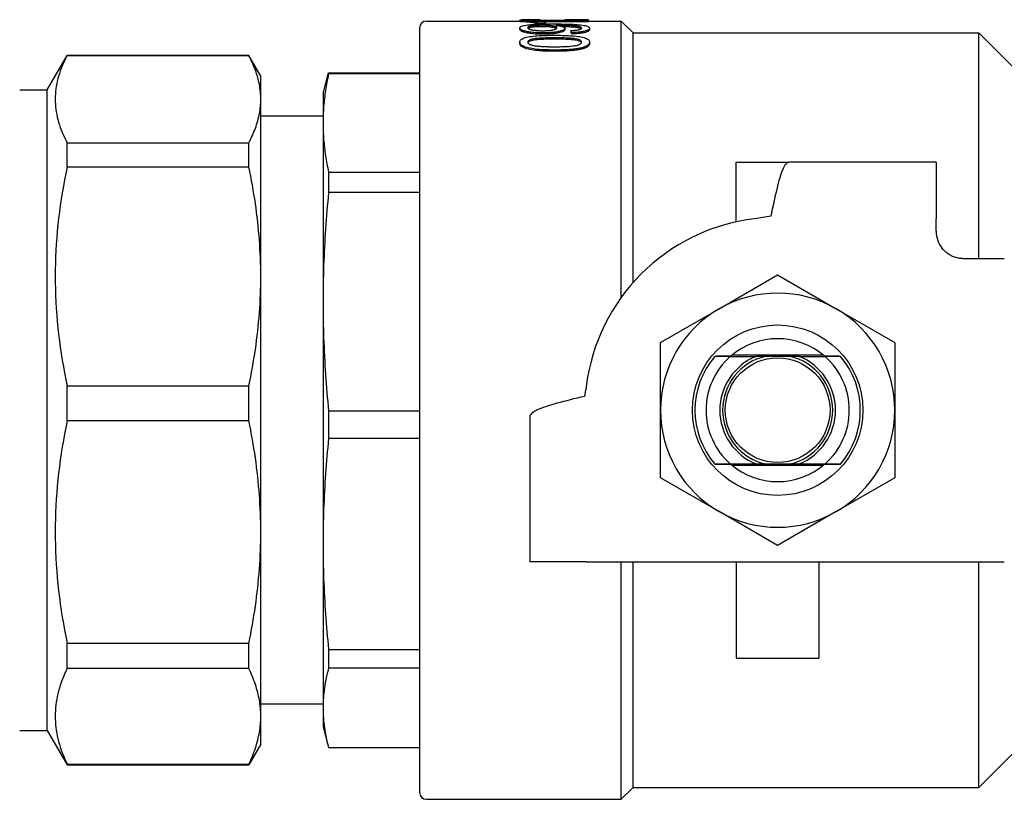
# Model space of a CAD drawing. Header units: millimetres. Extents: x 29 to 3715, y 55 to 392.
# Tile 3 of 17: x 215 to 286, y 335 to 392. Entities that reach past the tile are written whole.
import ezdxf

# ---------------------------------------------------------------- set-up
doc = ezdxf.new("R2010")
doc.units = ezdxf.units.MM
doc.layers.add('DETAIL', color=2, linetype='Continuous')

msp = doc.modelspace()

# ---------------------------------------------------------------- linework, layer by layer
at = {"layer": 'DETAIL'}
for p, q in [((244.38, 391.821), (251.158, 391.821)), ((251.158, 391.87), (251.158, 391.892)), ((251.158, 391.892), (256.158, 391.892)), ((251.158, 391.87), (251.158, 391.77)), ((256.158, 391.856), (252.262, 391.856)), ((252.999, 391.753), (252.408, 391.753)), ((252.408, 391.753), (252.408, 391.654)), ((252.999, 391.654), (252.408, 391.654)), ((252.568, 391.892), (252.568, 391.92)), ((252.633, 391.892), (252.633, 391.907)), ((256.158, 391.756), (252.989, 391.756)), ((252.999, 391.753), (252.999, 391.654)), ((255.713, 391.892), (255.713, 391.92)), ((256.158, 391.892), (256.158, 391.921)), ((256.158, 391.856), (256.158, 391.892)), ((256.158, 391.856), (256.158, 391.756)), ((256.158, 391.821), (258.53, 391.821)), ((258.53, 371.767), (258.53, 391.821)), ((259.38, 390.971), (258.53, 391.821)), ((243.88, 391.321), (243.88, 335.821)), ((251.158, 391.318), (251.158, 391.22)), ((252.804, 391.413), (252.804, 391.512)), ((252.818, 390.961), (252.818, 390.865)), ((253.897, 391.512), (253.774, 391.512)), ((253.897, 391.512), (253.897, 391.497)), ((254.427, 391.294), (254.427, 391.196)), ((254.876, 391.135), (254.876, 391.038)), ((254.94, 390.978), (254.94, 390.881)), ((256.222, 391.3), (256.222, 391.202)), ((259.38, 372.831), (259.38, 390.971)), ((259.38, 390.971), (284.48, 390.971)), ((284.48, 374.571), (284.48, 390.971)), ((287.38, 388.071), (284.48, 390.971)), ((251.158, 390.295), (251.158, 390.201)), ((253.69, 390.506), (253.69, 390.601)), ((256.222, 390.295), (256.222, 390.201)), ((253.692, 389.715), (253.692, 389.623)), ((255.741, 389.9), (255.741, 389.807)), ((216.862, 386.821), (218.306, 389.321)), ((218.306, 389.309), (218.306, 389.321)), ((218.306, 389.321), (231.496, 389.321)), ((231.496, 389.309), (218.306, 389.309)), ((231.496, 389.309), (231.496, 389.321)), ((232.362, 387.821), (231.496, 389.321)), ((232.362, 386.15), (232.362, 387.821)), ((236.88, 386.571), (237.276, 388.051)), ((237.276, 388.051), (237.282, 388.071)), ((237.282, 388.071), (237.282, 387.984)), ((237.282, 388.071), (243.88, 388.071)), ((243.88, 387.984), (237.282, 387.984)), ((214.862, 386.821), (216.862, 386.821)), ((216.862, 340.321), (216.862, 386.821)), ((232.362, 373.28), (232.362, 386.15)), ((236.88, 386.571), (236.88, 384.421)), ((236.88, 384.921), (232.362, 384.921)), ((236.88, 384.421), (236.88, 371.447)), ((218.306, 382.99), (231.496, 382.99)), ((218.306, 381.216), (218.306, 382.99)), ((231.496, 381.216), (231.496, 382.99)), ((231.496, 381.216), (218.306, 381.216)), ((266.88, 377.246), (266.88, 381.571)), ((266.88, 381.571), (270.684, 381.571)), ((281.38, 381.571), (270.684, 381.571)), ((281.38, 381.571), (281.38, 377.471)), ((237.282, 380.857), (237.282, 379.378)), ((237.282, 380.857), (243.88, 380.857)), ((243.88, 379.378), (237.282, 379.378)), ((281.38, 376.571), (281.38, 377.471)), ((286.331, 374.571), (283.38, 374.571)), ((232.362, 354.724), (232.362, 373.28)), ((265.63, 370.932), (269.88, 373.386)), ((269.88, 373.386), (274.13, 370.932)), ((236.88, 371.447), (236.88, 353.86)), ((261.38, 368.479), (265.63, 370.932)), ((274.13, 370.932), (278.38, 368.479)), ((261.38, 363.571), (261.38, 368.479)), ((278.38, 368.479), (278.38, 363.571)), ((265.326, 367.478), (265.328, 367.48)), ((266.44, 367.471), (268.321, 367.471)), ((273.184, 367.571), (266.576, 367.571)), ((271.439, 367.471), (273.319, 367.471)), ((274.432, 367.48), (274.433, 367.478)), ((218.306, 365.345), (231.496, 365.345)), ((218.306, 362.787), (218.306, 365.345)), ((231.496, 362.787), (231.496, 365.345)), ((237.282, 363.516), (237.282, 361.512)), ((237.282, 363.516), (243.88, 363.516)), ((251.88, 363.073), (251.88, 352.571)), ((261.38, 358.664), (261.38, 363.571)), ((278.38, 363.571), (278.38, 358.664)), ((231.496, 362.787), (218.306, 362.787)), ((243.88, 361.512), (237.282, 361.512)), ((265.328, 359.662), (265.326, 359.664)), ((266.44, 359.671), (268.321, 359.671)), ((266.576, 359.571), (273.184, 359.571)), ((271.439, 359.671), (273.319, 359.671)), ((274.433, 359.664), (274.432, 359.662)), ((265.63, 356.21), (261.38, 358.664)), ((278.38, 358.664), (274.13, 356.21)), ((269.88, 353.756), (265.63, 356.21)), ((274.13, 356.21), (269.88, 353.756)), ((232.362, 341.35), (232.362, 354.724)), ((236.88, 353.86), (236.88, 341.962)), ((255.98, 352.571), (251.88, 352.571)), ((255.98, 352.571), (281.832, 352.571)), ((258.53, 335.321), (258.53, 352.571)), ((259.38, 336.171), (259.38, 352.571)), ((266.88, 352.571), (266.88, 345.571)), ((272.88, 352.571), (272.88, 345.571)), ((281.832, 352.571), (286.331, 352.571)), ((284.48, 336.171), (284.48, 352.571)), ((218.306, 346.66), (231.496, 346.66)), ((218.306, 344.817), (218.306, 346.66)), ((231.496, 344.817), (231.496, 346.66)), ((237.282, 346.208), (237.282, 344.852)), ((237.282, 346.208), (243.88, 346.208)), ((266.88, 345.571), (272.88, 345.571)), ((231.496, 344.817), (218.306, 344.817)), ((243.88, 344.852), (237.282, 344.852)), ((236.88, 342.221), (232.362, 342.221)), ((236.88, 341.962), (236.88, 340.571)), ((232.362, 339.321), (232.362, 341.35)), ((214.862, 340.321), (216.862, 340.321)), ((216.862, 340.321), (218.306, 337.821)), ((236.88, 340.571), (237.276, 339.091)), ((232.362, 339.321), (231.496, 337.821)), ((237.282, 339.071), (243.88, 339.071)), ((287.38, 339.071), (284.48, 336.171)), ((218.306, 337.882), (231.496, 337.882)), ((218.306, 337.821), (218.306, 337.882)), ((218.306, 337.821), (231.496, 337.821)), ((231.496, 337.821), (231.496, 337.882)), ((259.38, 336.171), (258.53, 335.321)), ((259.38, 336.171), (284.48, 336.171)), ((244.38, 335.321), (258.53, 335.321))]:
    msp.add_line(p, q, dxfattribs=at)
at = {"layer": 'DETAIL', "flags": 128}
for points in [[(252.408, 391.753), (252.364, 391.762), (252.327, 391.77), (252.297, 391.775), (252.259, 391.782), (252.218, 391.789), (252.175, 391.795), (252.13, 391.801), (252.084, 391.807), (252.037, 391.813), (251.989, 391.818), (251.939, 391.823), (251.889, 391.828), (251.833, 391.833), (251.777, 391.838), (251.721, 391.842), (251.665, 391.846), (251.608, 391.85), (251.552, 391.853), (251.486, 391.857), (251.423, 391.86), (251.363, 391.863), (251.298, 391.865), (251.236, 391.868), (251.158, 391.87)], [(252.408, 391.654), (252.364, 391.663), (252.328, 391.67), (252.297, 391.676), (252.259, 391.683), (252.218, 391.689), (252.175, 391.696), (252.13, 391.702), (252.086, 391.707), (252.04, 391.713), (251.993, 391.718), (251.942, 391.723), (251.889, 391.729), (251.833, 391.734), (251.777, 391.738), (251.721, 391.742), (251.667, 391.746), (251.614, 391.75), (251.552, 391.754), (251.487, 391.757), (251.425, 391.76), (251.363, 391.763), (251.292, 391.766), (251.236, 391.768), (251.158, 391.77)], [(252.568, 391.92), (252.481, 391.92), (252.419, 391.92), (252.344, 391.92), (252.272, 391.92), (252.198, 391.919), (252.126, 391.919), (252.055, 391.919), (251.986, 391.918), (251.919, 391.918), (251.852, 391.917), (251.788, 391.917), (251.725, 391.916), (251.666, 391.915), (251.612, 391.914), (251.559, 391.913), (251.507, 391.911), (251.459, 391.909), (251.417, 391.908), (251.378, 391.906), (251.341, 391.903), (251.309, 391.901), (251.28, 391.898), (251.254, 391.895), (251.232, 391.892)], [(252.262, 391.856), (252.31, 391.852), (252.349, 391.849), (252.379, 391.847), (252.413, 391.844), (252.449, 391.84), (252.487, 391.837), (252.521, 391.833), (252.554, 391.829), (252.587, 391.826), (252.619, 391.822), (252.651, 391.817), (252.682, 391.813), (252.712, 391.809), (252.741, 391.804), (252.77, 391.8), (252.799, 391.795), (252.827, 391.79), (252.854, 391.786), (252.882, 391.78), (252.908, 391.775), (252.931, 391.77), (252.95, 391.766), (252.972, 391.76), (252.999, 391.753)], [(255.713, 391.92), (255.634, 391.92), (255.576, 391.919), (255.514, 391.919), (255.452, 391.919), (255.39, 391.918), (255.326, 391.918), (255.263, 391.917), (255.202, 391.917), (255.143, 391.916), (255.088, 391.915), (255.035, 391.914), (254.979, 391.913), (254.919, 391.912), (254.872, 391.911), (254.823, 391.909), (254.772, 391.908), (254.719, 391.906), (254.664, 391.904), (254.612, 391.902), (254.563, 391.9), (254.516, 391.898), (254.471, 391.896), (254.434, 391.894), (254.393, 391.892)], [(256.158, 391.921), (256.134, 391.921), (256.113, 391.921), (256.093, 391.921), (256.075, 391.921), (256.059, 391.921), (256.045, 391.921), (256.028, 391.921), (256.01, 391.921), (255.992, 391.92), (255.973, 391.92), (255.953, 391.92), (255.933, 391.92), (255.912, 391.92), (255.893, 391.92), (255.874, 391.92), (255.856, 391.92), (255.838, 391.92), (255.822, 391.92), (255.809, 391.92), (255.794, 391.92), (255.777, 391.92), (255.757, 391.92), (255.736, 391.92), (255.713, 391.92)], [(251.158, 391.318), (251.164, 391.346), (251.181, 391.372), (251.21, 391.399), (251.25, 391.423), (251.304, 391.447), (251.369, 391.47), (251.444, 391.49), (251.528, 391.509), (251.621, 391.526), (251.725, 391.541), (251.836, 391.555), (251.951, 391.566), (252.073, 391.576), (252.199, 391.585), (252.329, 391.592), (252.453, 391.597), (252.588, 391.602), (252.732, 391.605), (252.858, 391.608), (252.995, 391.61), (253.144, 391.612), (253.283, 391.613), (253.404, 391.613), (253.557, 391.613)], [(252.818, 390.961), (252.701, 390.962), (252.607, 390.964), (252.502, 390.967), (252.395, 390.972), (252.292, 390.978), (252.193, 390.985), (252.092, 390.995), (251.995, 391.006), (251.903, 391.018), (251.814, 391.032), (251.729, 391.047), (251.649, 391.064), (251.57, 391.082), (251.498, 391.101), (251.433, 391.121), (251.375, 391.142), (251.323, 391.162), (251.279, 391.184), (251.241, 391.206), (251.21, 391.228), (251.186, 391.251), (251.17, 391.274), (251.162, 391.293), (251.158, 391.318)], [(252.818, 390.865), (252.708, 390.866), (252.607, 390.867), (252.502, 390.87), (252.396, 390.875), (252.295, 390.881), (252.193, 390.888), (252.093, 390.898), (251.997, 390.908), (251.905, 390.921), (251.817, 390.934), (251.732, 390.95), (251.649, 390.967), (251.57, 390.985), (251.498, 391.004), (251.433, 391.024), (251.375, 391.044), (251.323, 391.065), (251.279, 391.086), (251.241, 391.109), (251.21, 391.131), (251.186, 391.153), (251.169, 391.177), (251.162, 391.196), (251.158, 391.22)], [(252.804, 391.512), (252.73, 391.511), (252.671, 391.511), (252.604, 391.51), (252.536, 391.508), (252.471, 391.506), (252.408, 391.503), (252.342, 391.499), (252.281, 391.495), (252.221, 391.49), (252.162, 391.485), (252.106, 391.478), (252.055, 391.471), (252.003, 391.463), (251.955, 391.455), (251.913, 391.445), (251.875, 391.435), (251.841, 391.425), (251.812, 391.414), (251.787, 391.402), (251.768, 391.39), (251.753, 391.377), (251.742, 391.364), (251.737, 391.353), (251.735, 391.338)], [(251.735, 391.338), (251.738, 391.322), (251.744, 391.309), (251.754, 391.295), (251.77, 391.281), (251.792, 391.267), (251.819, 391.253), (251.851, 391.239), (251.886, 391.226), (251.928, 391.213), (251.972, 391.202), (252.021, 391.191), (252.074, 391.18), (252.13, 391.17), (252.187, 391.161), (252.247, 391.153), (252.306, 391.146), (252.37, 391.14), (252.439, 391.134), (252.505, 391.13), (252.573, 391.126), (252.643, 391.123), (252.713, 391.122), (252.774, 391.121), (252.852, 391.12)], [(252.804, 391.413), (252.738, 391.413), (252.685, 391.412), (252.634, 391.412), (252.577, 391.411), (252.522, 391.409), (252.468, 391.407), (252.412, 391.405), (252.356, 391.402), (252.302, 391.398), (252.251, 391.395), (252.202, 391.39), (252.154, 391.386), (252.107, 391.38), (252.061, 391.374), (252.016, 391.367), (251.975, 391.36), (251.938, 391.353), (251.904, 391.345), (251.872, 391.337), (251.844, 391.328), (251.817, 391.318), (251.795, 391.308), (251.777, 391.298), (251.762, 391.288)], [(253.851, 391.335), (253.848, 391.349), (253.844, 391.361), (253.834, 391.374), (253.819, 391.387), (253.8, 391.399), (253.777, 391.411), (253.75, 391.422), (253.717, 391.433), (253.678, 391.443), (253.638, 391.452), (253.593, 391.461), (253.545, 391.47), (253.493, 391.477), (253.439, 391.484), (253.383, 391.489), (253.325, 391.494), (253.263, 391.499), (253.197, 391.503), (253.136, 391.505), (253.071, 391.508), (253.003, 391.51), (252.936, 391.511), (252.878, 391.511), (252.804, 391.512)], [(253.826, 391.283), (253.812, 391.294), (253.795, 391.304), (253.775, 391.314), (253.751, 391.323), (253.724, 391.332), (253.693, 391.341), (253.659, 391.349), (253.622, 391.357), (253.583, 391.365), (253.542, 391.372), (253.497, 391.378), (253.451, 391.384), (253.401, 391.389), (253.351, 391.394), (253.299, 391.398), (253.247, 391.401), (253.195, 391.404), (253.143, 391.407), (253.087, 391.409), (253.03, 391.41), (252.974, 391.412), (252.923, 391.412), (252.87, 391.413), (252.804, 391.413)], [(254.427, 391.294), (254.423, 391.271), (254.415, 391.252), (254.397, 391.23), (254.372, 391.208), (254.342, 391.188), (254.301, 391.166), (254.257, 391.146), (254.205, 391.127), (254.147, 391.108), (254.083, 391.09), (254.012, 391.072), (253.934, 391.054), (253.858, 391.039), (253.776, 391.025), (253.687, 391.012), (253.598, 391.001), (253.506, 390.991), (253.41, 390.983), (253.319, 390.976), (253.221, 390.971), (253.117, 390.966), (253.017, 390.963), (252.929, 390.962), (252.818, 390.961)], [(254.427, 391.196), (254.423, 391.173), (254.414, 391.153), (254.397, 391.132), (254.372, 391.11), (254.339, 391.089), (254.301, 391.069), (254.255, 391.049), (254.202, 391.029), (254.141, 391.01), (254.076, 390.991), (254.006, 390.973), (253.934, 390.957), (253.857, 390.942), (253.773, 390.928), (253.684, 390.915), (253.592, 390.904), (253.5, 390.894), (253.41, 390.886), (253.318, 390.88), (253.219, 390.874), (253.117, 390.87), (253.01, 390.867), (252.929, 390.865), (252.818, 390.865)], [(252.852, 391.12), (252.925, 391.121), (252.983, 391.122), (253.048, 391.124), (253.112, 391.126), (253.176, 391.13), (253.238, 391.135), (253.301, 391.14), (253.361, 391.147), (253.416, 391.154), (253.47, 391.162), (253.522, 391.171), (253.572, 391.181), (253.618, 391.192), (253.661, 391.204), (253.699, 391.215), (253.732, 391.228), (253.762, 391.24), (253.787, 391.254), (253.807, 391.267), (253.823, 391.28), (253.836, 391.294), (253.845, 391.308), (253.848, 391.32), (253.851, 391.335)], [(253.557, 391.613), (253.724, 391.613), (253.855, 391.613), (254.008, 391.611), (254.17, 391.61), (254.32, 391.607), (254.457, 391.605), (254.614, 391.601), (254.761, 391.596), (254.899, 391.591), (255.045, 391.584), (255.185, 391.576), (255.32, 391.566), (255.455, 391.554), (255.581, 391.54), (255.696, 391.525), (255.804, 391.508), (255.902, 391.488), (255.988, 391.466), (256.061, 391.442), (256.119, 391.418), (256.166, 391.389), (256.198, 391.361), (256.216, 391.331), (256.222, 391.3)], [(253.774, 391.512), (253.833, 391.505), (253.88, 391.499), (253.916, 391.495), (253.959, 391.489), (254.002, 391.482), (254.043, 391.475), (254.082, 391.467), (254.119, 391.459), (254.154, 391.451), (254.188, 391.443), (254.22, 391.434), (254.25, 391.425), (254.278, 391.415), (254.304, 391.405), (254.327, 391.395), (254.348, 391.385), (254.367, 391.374), (254.383, 391.364), (254.398, 391.352), (254.409, 391.341), (254.417, 391.33), (254.421, 391.321), (254.425, 391.309), (254.427, 391.294)], [(255.645, 391.307), (255.639, 391.328), (255.628, 391.346), (255.605, 391.364), (255.573, 391.382), (255.532, 391.399), (255.482, 391.414), (255.424, 391.428), (255.353, 391.442), (255.282, 391.453), (255.212, 391.461), (255.127, 391.469), (255.026, 391.476), (254.947, 391.481), (254.857, 391.487), (254.758, 391.492), (254.66, 391.496), (254.567, 391.5), (254.472, 391.503), (254.375, 391.506), (254.278, 391.508), (254.184, 391.51), (254.102, 391.511), (254.01, 391.512), (253.897, 391.512)], [(255.616, 391.258), (255.597, 391.272), (255.572, 391.284), (255.543, 391.297), (255.51, 391.308), (255.473, 391.319), (255.428, 391.329), (255.378, 391.339), (255.326, 391.348), (255.278, 391.355), (255.229, 391.36), (255.172, 391.366), (255.1, 391.372), (255.031, 391.378), (254.975, 391.381), (254.915, 391.385), (254.851, 391.389), (254.783, 391.392), (254.714, 391.395), (254.643, 391.398), (254.572, 391.401), (254.502, 391.404), (254.432, 391.406), (254.362, 391.408), (254.293, 391.41)], [(254.876, 391.135), (254.932, 391.138), (254.973, 391.14), (255.022, 391.143), (255.077, 391.146), (255.128, 391.15), (255.167, 391.153), (255.215, 391.158), (255.26, 391.163), (255.304, 391.168), (255.346, 391.174), (255.387, 391.181), (255.425, 391.189), (255.462, 391.197), (255.495, 391.205), (255.525, 391.214), (255.55, 391.223), (255.573, 391.233), (255.594, 391.244), (255.611, 391.254), (255.624, 391.265), (255.634, 391.275), (255.639, 391.283), (255.643, 391.294), (255.645, 391.307)], [(256.222, 391.3), (256.22, 391.279), (256.215, 391.263), (256.204, 391.244), (256.188, 391.225), (256.167, 391.206), (256.142, 391.188), (256.11, 391.169), (256.073, 391.151), (256.031, 391.133), (255.984, 391.116), (255.931, 391.1), (255.872, 391.084), (255.81, 391.069), (255.743, 391.055), (255.671, 391.042), (255.599, 391.031), (255.527, 391.021), (255.444, 391.011), (255.367, 391.003), (255.284, 390.996), (255.197, 390.99), (255.111, 390.985), (255.036, 390.982), (254.94, 390.978)], [(256.222, 391.202), (256.22, 391.181), (256.214, 391.164), (256.204, 391.146), (256.188, 391.127), (256.168, 391.109), (256.142, 391.09), (256.11, 391.072), (256.072, 391.053), (256.029, 391.036), (255.981, 391.019), (255.929, 391.002), (255.872, 390.987), (255.809, 390.972), (255.742, 390.958), (255.67, 390.945), (255.596, 390.934), (255.52, 390.923), (255.444, 390.914), (255.366, 390.906), (255.283, 390.899), (255.197, 390.893), (255.106, 390.888), (255.036, 390.885), (254.94, 390.881)], [(251.158, 390.295), (251.165, 390.347), (251.18, 390.388), (251.209, 390.433), (251.253, 390.477), (251.309, 390.518), (251.376, 390.555), (251.459, 390.591), (251.551, 390.621), (251.66, 390.649), (251.767, 390.671), (251.891, 390.691), (252.03, 390.71), (252.157, 390.725), (252.289, 390.738), (252.427, 390.75), (252.571, 390.761), (252.704, 390.768), (252.845, 390.775), (252.972, 390.779), (253.132, 390.783), (253.268, 390.786), (253.394, 390.787), (253.535, 390.788), (253.692, 390.788)], [(253.692, 389.715), (253.535, 389.716), (253.408, 389.717), (253.268, 389.72), (253.128, 389.723), (252.987, 389.729), (252.845, 389.735), (252.697, 389.744), (252.557, 389.754), (252.424, 389.766), (252.286, 389.781), (252.151, 389.799), (252.027, 389.818), (251.898, 389.842), (251.778, 389.868), (251.661, 389.9), (251.557, 389.933), (251.459, 389.972), (251.375, 390.013), (251.304, 390.057), (251.251, 390.101), (251.208, 390.151), (251.179, 390.199), (251.163, 390.247), (251.158, 390.295)], [(253.69, 390.601), (253.566, 390.601), (253.464, 390.601), (253.385, 390.6), (253.284, 390.599), (253.182, 390.597), (253.08, 390.595), (252.963, 390.591), (252.853, 390.587), (252.749, 390.583), (252.652, 390.578), (252.561, 390.572), (252.477, 390.566), (252.371, 390.556), (252.276, 390.544), (252.193, 390.532), (252.109, 390.516), (252.03, 390.496), (251.954, 390.473), (251.886, 390.448), (251.832, 390.42), (251.789, 390.391), (251.759, 390.36), (251.741, 390.326), (251.735, 390.292)], [(251.735, 390.292), (251.736, 390.279), (251.738, 390.268), (251.74, 390.26), (251.744, 390.249), (251.749, 390.238), (251.756, 390.227), (251.764, 390.216), (251.774, 390.205), (251.784, 390.195), (251.796, 390.184), (251.809, 390.174), (251.823, 390.164), (251.838, 390.155), (251.855, 390.145), (251.874, 390.136), (251.894, 390.126), (251.914, 390.117), (251.934, 390.109), (251.955, 390.1), (251.978, 390.092), (252.003, 390.084), (252.022, 390.078), (252.047, 390.071), (252.078, 390.062)], [(253.69, 390.506), (253.572, 390.506), (253.477, 390.505), (253.401, 390.505), (253.309, 390.504), (253.218, 390.502), (253.12, 390.5), (253.009, 390.497), (252.902, 390.494), (252.802, 390.49), (252.707, 390.486), (252.617, 390.48), (252.54, 390.475), (252.448, 390.468), (252.351, 390.458), (252.262, 390.448), (252.18, 390.435), (252.103, 390.42), (252.031, 390.402), (251.96, 390.38), (251.894, 390.356), (251.841, 390.331), (251.798, 390.304), (251.767, 390.275), (251.746, 390.244)], [(255.645, 390.295), (255.639, 390.329), (255.621, 390.361), (255.588, 390.393), (255.543, 390.423), (255.489, 390.449), (255.422, 390.474), (255.347, 390.497), (255.268, 390.517), (255.184, 390.533), (255.103, 390.545), (255.008, 390.556), (254.9, 390.566), (254.817, 390.573), (254.727, 390.578), (254.63, 390.583), (254.527, 390.588), (254.416, 390.592), (254.299, 390.595), (254.199, 390.597), (254.098, 390.599), (253.995, 390.6), (253.916, 390.601), (253.814, 390.601), (253.69, 390.601)], [(255.634, 390.247), (255.612, 390.277), (255.577, 390.307), (255.533, 390.333), (255.48, 390.358), (255.415, 390.382), (255.341, 390.404), (255.264, 390.422), (255.19, 390.437), (255.114, 390.448), (255.025, 390.459), (254.922, 390.469), (254.843, 390.475), (254.76, 390.481), (254.672, 390.486), (254.575, 390.49), (254.468, 390.494), (254.361, 390.498), (254.264, 390.5), (254.17, 390.502), (254.068, 390.504), (253.983, 390.505), (253.905, 390.505), (253.808, 390.506), (253.69, 390.506)], [(253.69, 389.957), (253.814, 389.958), (253.916, 389.958), (253.995, 389.959), (254.098, 389.96), (254.199, 389.962), (254.299, 389.965), (254.417, 389.969), (254.529, 389.974), (254.632, 389.979), (254.729, 389.985), (254.818, 389.992), (254.9, 389.999), (255.01, 390.011), (255.104, 390.024), (255.185, 390.038), (255.267, 390.057), (255.346, 390.079), (255.422, 390.105), (255.491, 390.134), (255.546, 390.163), (255.589, 390.194), (255.621, 390.227), (255.639, 390.261), (255.645, 390.295)], [(253.692, 390.788), (253.859, 390.788), (254, 390.787), (254.116, 390.785), (254.264, 390.782), (254.405, 390.779), (254.539, 390.774), (254.682, 390.768), (254.821, 390.76), (254.957, 390.751), (255.093, 390.74), (255.227, 390.727), (255.356, 390.712), (255.486, 390.693), (255.603, 390.673), (255.723, 390.648), (255.828, 390.62), (255.923, 390.59), (256.007, 390.555), (256.076, 390.517), (256.132, 390.476), (256.173, 390.433), (256.202, 390.388), (256.218, 390.342), (256.222, 390.295)], [(256.222, 390.295), (256.22, 390.273), (256.218, 390.256), (256.216, 390.242), (256.211, 390.224), (256.205, 390.206), (256.197, 390.188), (256.186, 390.17), (256.175, 390.152), (256.161, 390.134), (256.146, 390.117), (256.129, 390.099), (256.11, 390.082), (256.09, 390.066), (256.068, 390.049), (256.043, 390.033), (256.016, 390.017), (255.987, 390), (255.956, 389.984), (255.922, 389.968), (255.889, 389.953), (255.855, 389.94), (255.826, 389.929), (255.788, 389.916), (255.741, 389.9)], [(253.692, 389.623), (253.538, 389.624), (253.408, 389.625), (253.268, 389.627), (253.13, 389.631), (252.991, 389.636), (252.845, 389.643), (252.702, 389.651), (252.566, 389.661), (252.424, 389.674), (252.282, 389.689), (252.15, 389.706), (252.027, 389.725), (251.898, 389.749), (251.776, 389.776), (251.661, 389.807), (251.551, 389.842), (251.458, 389.879), (251.375, 389.92), (251.305, 389.964), (251.249, 390.01), (251.208, 390.057), (251.179, 390.105), (251.163, 390.151), (251.158, 390.201)], [(252.078, 390.062), (252.144, 390.048), (252.198, 390.038), (252.261, 390.028), (252.32, 390.019), (252.386, 390.011), (252.457, 390.004), (252.518, 389.998), (252.582, 389.992), (252.649, 389.987), (252.718, 389.983), (252.789, 389.978), (252.863, 389.975), (252.932, 389.971), (253.001, 389.969), (253.069, 389.966), (253.138, 389.964), (253.207, 389.962), (253.276, 389.961), (253.327, 389.96), (253.385, 389.959), (253.45, 389.959), (253.523, 389.958), (253.603, 389.958), (253.69, 389.957)], [(255.741, 389.9), (255.659, 389.879), (255.591, 389.863), (255.515, 389.846), (255.441, 389.833), (255.36, 389.819), (255.271, 389.805), (255.194, 389.794), (255.113, 389.784), (255.029, 389.774), (254.941, 389.766), (254.851, 389.757), (254.756, 389.75), (254.672, 389.744), (254.586, 389.739), (254.498, 389.734), (254.409, 389.73), (254.319, 389.726), (254.227, 389.723), (254.141, 389.721), (254.052, 389.719), (253.96, 389.717), (253.89, 389.717), (253.801, 389.716), (253.692, 389.715)], [(255.741, 389.807), (255.665, 389.788), (255.59, 389.77), (255.515, 389.754), (255.437, 389.739), (255.352, 389.725), (255.271, 389.712), (255.194, 389.702), (255.113, 389.692), (255.029, 389.682), (254.939, 389.673), (254.845, 389.665), (254.756, 389.658), (254.671, 389.652), (254.582, 389.646), (254.492, 389.641), (254.402, 389.637), (254.313, 389.633), (254.227, 389.631), (254.141, 389.628), (254.048, 389.626), (253.96, 389.625), (253.891, 389.624), (253.802, 389.624), (253.692, 389.623)], [(256.222, 390.201), (256.221, 390.181), (256.219, 390.164), (256.216, 390.148), (256.211, 390.13), (256.205, 390.112), (256.197, 390.094), (256.186, 390.076), (256.174, 390.058), (256.161, 390.04), (256.146, 390.023), (256.129, 390.006), (256.11, 389.989), (256.09, 389.972), (256.068, 389.956), (256.044, 389.94), (256.017, 389.924), (255.988, 389.907), (255.956, 389.891), (255.92, 389.874), (255.884, 389.859), (255.855, 389.847), (255.826, 389.836), (255.788, 389.823), (255.741, 389.807)], [(218.306, 389.309), (218.21, 389.124), (218.12, 388.94), (218.034, 388.755), (217.955, 388.57), (217.88, 388.385), (217.812, 388.199), (217.748, 388.014), (217.691, 387.829), (217.639, 387.644), (217.593, 387.458), (217.553, 387.273), (217.519, 387.087), (217.491, 386.901), (217.469, 386.715), (217.453, 386.529), (217.443, 386.343), (217.44, 386.157), (217.443, 385.971), (217.452, 385.785), (217.468, 385.598), (217.49, 385.412), (217.518, 385.225), (217.552, 385.038), (217.592, 384.851), (217.638, 384.665), (217.69, 384.478), (217.747, 384.291), (217.811, 384.105), (217.88, 383.918), (217.954, 383.732), (218.034, 383.546), (218.119, 383.36), (218.21, 383.175), (218.306, 382.99)], [(232.362, 386.15), (232.361, 386.281), (232.356, 386.413), (232.348, 386.545), (232.337, 386.676), (232.323, 386.808), (232.305, 386.94), (232.285, 387.072), (232.261, 387.204), (232.235, 387.336), (232.206, 387.468), (232.173, 387.6), (232.138, 387.732), (232.1, 387.864), (232.059, 387.996), (232.015, 388.127), (231.968, 388.259), (231.919, 388.391), (231.866, 388.522), (231.811, 388.654), (231.754, 388.785), (231.693, 388.916), (231.63, 389.048), (231.565, 389.178), (231.496, 389.309)], [(237.282, 387.984), (237.25, 387.836), (237.219, 387.687), (237.19, 387.539), (237.162, 387.39), (237.135, 387.242), (237.109, 387.093), (237.085, 386.945), (237.062, 386.796), (237.04, 386.648), (237.02, 386.499), (237.001, 386.351), (236.983, 386.202), (236.967, 386.054), (236.952, 385.905), (236.938, 385.757), (236.926, 385.608), (236.915, 385.46), (236.906, 385.311), (236.898, 385.163), (236.891, 385.014), (236.886, 384.866), (236.883, 384.718), (236.88, 384.569), (236.88, 384.421)], [(231.496, 382.99), (231.565, 383.121), (231.631, 383.252), (231.694, 383.384), (231.754, 383.515), (231.812, 383.646), (231.867, 383.778), (231.92, 383.909), (231.969, 384.041), (232.016, 384.172), (232.06, 384.304), (232.101, 384.435), (232.139, 384.567), (232.174, 384.698), (232.206, 384.83), (232.236, 384.962), (232.262, 385.094), (232.285, 385.226), (232.306, 385.357), (232.323, 385.489), (232.337, 385.621), (232.348, 385.753), (232.356, 385.885), (232.361, 386.017), (232.362, 386.15)], [(236.88, 384.421), (236.88, 384.272), (236.883, 384.124), (236.886, 383.975), (236.891, 383.827), (236.898, 383.678), (236.906, 383.53), (236.915, 383.381), (236.926, 383.233), (236.938, 383.084), (236.952, 382.936), (236.967, 382.787), (236.983, 382.639), (237.001, 382.49), (237.02, 382.342), (237.04, 382.193), (237.062, 382.045), (237.085, 381.896), (237.109, 381.748), (237.135, 381.599), (237.162, 381.451), (237.19, 381.302), (237.219, 381.154), (237.25, 381.005), (237.282, 380.857)], [(218.306, 381.216), (218.21, 380.752), (218.12, 380.288), (218.034, 379.823), (217.955, 379.359), (217.88, 378.894), (217.812, 378.429), (217.748, 377.964), (217.691, 377.498), (217.639, 377.033), (217.593, 376.567), (217.553, 376.101), (217.519, 375.635), (217.491, 375.168), (217.469, 374.701), (217.453, 374.235), (217.443, 373.767), (217.44, 373.3), (217.443, 372.832), (217.452, 372.364), (217.468, 371.896), (217.49, 371.427), (217.518, 370.958), (217.552, 370.489), (217.592, 370.02), (217.638, 369.551), (217.69, 369.082), (217.747, 368.613), (217.811, 368.144), (217.88, 367.676), (217.954, 367.209), (218.034, 366.742), (218.119, 366.275), (218.21, 365.809), (218.306, 365.345)], [(232.362, 373.28), (232.361, 373.611), (232.356, 373.941), (232.348, 374.272), (232.337, 374.603), (232.323, 374.935), (232.305, 375.266), (232.285, 375.597), (232.261, 375.929), (232.235, 376.26), (232.206, 376.592), (232.173, 376.923), (232.138, 377.255), (232.1, 377.586), (232.059, 377.917), (232.015, 378.248), (231.968, 378.579), (231.919, 378.91), (231.866, 379.24), (231.811, 379.57), (231.754, 379.9), (231.693, 380.23), (231.63, 380.559), (231.565, 380.888), (231.496, 381.216)], [(270.684, 381.571), (270.629, 381.563), (270.575, 381.537), (270.521, 381.495), (270.466, 381.436), (270.412, 381.362), (270.358, 381.273), (270.303, 381.168), (270.249, 381.049), (270.195, 380.915), (270.14, 380.767), (270.086, 380.607), (270.032, 380.433), (269.977, 380.246), (269.923, 380.048), (269.869, 379.84), (269.814, 379.622), (269.76, 379.395), (269.706, 379.161), (269.651, 378.92), (269.597, 378.674), (269.543, 378.422), (269.488, 378.167), (269.434, 377.909), (269.38, 377.649)], [(237.282, 379.378), (237.25, 379.047), (237.219, 378.717), (237.19, 378.386), (237.162, 378.056), (237.135, 377.726), (237.109, 377.395), (237.085, 377.065), (237.062, 376.734), (237.04, 376.404), (237.02, 376.073), (237.001, 375.743), (236.983, 375.412), (236.967, 375.082), (236.952, 374.752), (236.938, 374.421), (236.926, 374.091), (236.915, 373.76), (236.906, 373.43), (236.898, 373.099), (236.891, 372.769), (236.886, 372.438), (236.883, 372.108), (236.88, 371.778), (236.88, 371.447)], [(283.38, 374.571), (283.307, 374.573), (283.234, 374.577), (283.161, 374.584), (283.089, 374.593), (283.016, 374.606), (282.945, 374.621), (282.874, 374.638), (282.803, 374.658), (282.733, 374.681), (282.664, 374.706), (282.596, 374.734), (282.529, 374.764), (282.463, 374.797), (282.398, 374.832), (282.334, 374.869), (282.272, 374.908), (282.211, 374.95), (282.152, 374.994), (282.094, 375.041), (282.038, 375.089), (281.983, 375.14), (281.931, 375.193), (281.88, 375.248), (281.832, 375.305)], [(231.496, 365.345), (231.565, 365.674), (231.631, 366.004), (231.694, 366.333), (231.754, 366.663), (231.812, 366.993), (231.867, 367.323), (231.92, 367.653), (231.969, 367.983), (232.016, 368.314), (232.06, 368.644), (232.101, 368.974), (232.139, 369.305), (232.174, 369.636), (232.206, 369.967), (232.236, 370.297), (232.262, 370.628), (232.285, 370.96), (232.306, 371.291), (232.323, 371.622), (232.337, 371.954), (232.348, 372.285), (232.356, 372.617), (232.361, 372.949), (232.362, 373.28)], [(236.88, 371.447), (236.88, 371.117), (236.883, 370.786), (236.886, 370.456), (236.891, 370.125), (236.898, 369.795), (236.906, 369.464), (236.915, 369.134), (236.926, 368.804), (236.938, 368.473), (236.952, 368.143), (236.967, 367.812), (236.983, 367.482), (237.001, 367.151), (237.02, 366.821), (237.04, 366.49), (237.062, 366.16), (237.085, 365.83), (237.109, 365.499), (237.135, 365.169), (237.162, 364.838), (237.19, 364.508), (237.219, 364.177), (237.25, 363.847), (237.282, 363.516)], [(266.44, 367.471), (266.393, 367.471), (266.345, 367.472), (266.298, 367.472), (266.251, 367.472), (266.204, 367.473), (266.157, 367.473), (266.11, 367.473), (266.063, 367.473), (266.016, 367.474), (265.97, 367.474), (265.923, 367.474), (265.877, 367.475), (265.83, 367.475), (265.784, 367.475), (265.738, 367.476), (265.692, 367.476), (265.646, 367.476), (265.6, 367.476), (265.554, 367.477), (265.508, 367.477), (265.463, 367.477), (265.417, 367.478), (265.372, 367.478), (265.326, 367.478)], [(266.477, 367.487), (266.432, 367.487), (266.387, 367.487), (266.341, 367.486), (266.296, 367.486), (266.25, 367.486), (266.204, 367.486), (266.158, 367.485), (266.111, 367.485), (266.065, 367.485), (266.018, 367.484), (265.97, 367.484), (265.923, 367.484), (265.875, 367.483), (265.827, 367.483), (265.778, 367.483), (265.729, 367.483), (265.68, 367.482), (265.631, 367.482), (265.581, 367.482), (265.531, 367.481), (265.481, 367.481), (265.43, 367.481), (265.379, 367.48), (265.328, 367.48)], [(268.999, 367.473), (268.97, 367.473), (268.941, 367.473), (268.913, 367.473), (268.884, 367.473), (268.855, 367.473), (268.827, 367.473), (268.798, 367.473), (268.77, 367.472), (268.741, 367.472), (268.713, 367.472), (268.685, 367.472), (268.656, 367.472), (268.628, 367.472), (268.6, 367.472), (268.572, 367.472), (268.544, 367.472), (268.516, 367.472), (268.488, 367.472), (268.46, 367.472), (268.432, 367.472), (268.404, 367.471), (268.376, 367.471), (268.349, 367.471), (268.321, 367.471)], [(269.88, 367.472), (269.843, 367.472), (269.806, 367.472), (269.769, 367.472), (269.732, 367.472), (269.695, 367.472), (269.659, 367.472), (269.622, 367.472), (269.585, 367.472), (269.548, 367.472), (269.511, 367.472), (269.474, 367.472), (269.437, 367.472), (269.401, 367.472), (269.364, 367.472), (269.327, 367.472), (269.29, 367.472), (269.254, 367.473), (269.217, 367.473), (269.181, 367.473), (269.144, 367.473), (269.108, 367.473), (269.071, 367.473), (269.035, 367.473), (268.999, 367.473)], [(270.761, 367.473), (270.724, 367.473), (270.688, 367.473), (270.651, 367.473), (270.615, 367.473), (270.578, 367.473), (270.542, 367.473), (270.505, 367.473), (270.469, 367.472), (270.432, 367.472), (270.395, 367.472), (270.359, 367.472), (270.322, 367.472), (270.285, 367.472), (270.249, 367.472), (270.212, 367.472), (270.175, 367.472), (270.138, 367.472), (270.101, 367.472), (270.064, 367.472), (270.028, 367.472), (269.991, 367.472), (269.954, 367.472), (269.917, 367.472), (269.88, 367.472)], [(271.439, 367.471), (271.411, 367.471), (271.383, 367.471), (271.355, 367.471), (271.328, 367.472), (271.3, 367.472), (271.272, 367.472), (271.244, 367.472), (271.216, 367.472), (271.188, 367.472), (271.159, 367.472), (271.131, 367.472), (271.103, 367.472), (271.075, 367.472), (271.046, 367.472), (271.018, 367.472), (270.99, 367.472), (270.961, 367.473), (270.933, 367.473), (270.904, 367.473), (270.875, 367.473), (270.847, 367.473), (270.818, 367.473), (270.789, 367.473), (270.761, 367.473)], [(274.432, 367.48), (274.38, 367.48), (274.329, 367.481), (274.279, 367.481), (274.228, 367.481), (274.178, 367.482), (274.129, 367.482), (274.079, 367.482), (274.03, 367.483), (273.981, 367.483), (273.933, 367.483), (273.885, 367.483), (273.837, 367.484), (273.789, 367.484), (273.742, 367.484), (273.695, 367.485), (273.648, 367.485), (273.601, 367.485), (273.555, 367.486), (273.509, 367.486), (273.463, 367.486), (273.418, 367.486), (273.373, 367.487), (273.328, 367.487), (273.283, 367.487)], [(274.433, 367.478), (274.388, 367.478), (274.342, 367.478), (274.297, 367.477), (274.251, 367.477), (274.205, 367.477), (274.159, 367.476), (274.113, 367.476), (274.067, 367.476), (274.021, 367.476), (273.975, 367.475), (273.929, 367.475), (273.883, 367.475), (273.836, 367.474), (273.79, 367.474), (273.743, 367.474), (273.696, 367.473), (273.65, 367.473), (273.603, 367.473), (273.556, 367.473), (273.509, 367.472), (273.461, 367.472), (273.414, 367.472), (273.367, 367.471), (273.319, 367.471)], [(255.854, 364.571), (255.592, 364.509), (255.331, 364.446), (255.073, 364.384), (254.819, 364.321), (254.57, 364.259), (254.326, 364.197), (254.089, 364.134), (253.859, 364.072), (253.638, 364.009), (253.427, 363.947), (253.226, 363.885), (253.037, 363.822), (252.86, 363.76), (252.696, 363.697), (252.547, 363.635), (252.411, 363.572), (252.29, 363.51), (252.183, 363.448), (252.092, 363.385), (252.017, 363.323), (251.957, 363.26), (251.915, 363.198), (251.888, 363.135), (251.88, 363.073)], [(218.306, 362.787), (218.21, 362.315), (218.12, 361.844), (218.034, 361.372), (217.955, 360.9), (217.88, 360.427), (217.812, 359.955), (217.748, 359.482), (217.691, 359.009), (217.639, 358.536), (217.593, 358.063), (217.553, 357.589), (217.519, 357.116), (217.491, 356.642), (217.469, 356.168), (217.453, 355.693), (217.443, 355.219), (217.44, 354.744), (217.443, 354.268), (217.452, 353.793), (217.468, 353.317), (217.49, 352.84), (217.518, 352.364), (217.552, 351.887), (217.592, 351.411), (217.638, 350.934), (217.69, 350.457), (217.747, 349.981), (217.811, 349.505), (217.88, 349.03), (217.954, 348.555), (218.034, 348.08), (218.119, 347.606), (218.21, 347.133), (218.306, 346.66)], [(232.362, 354.724), (232.361, 355.059), (232.356, 355.395), (232.348, 355.732), (232.337, 356.068), (232.323, 356.404), (232.305, 356.741), (232.285, 357.078), (232.261, 357.415), (232.235, 357.751), (232.206, 358.088), (232.173, 358.425), (232.138, 358.762), (232.1, 359.098), (232.059, 359.435), (232.015, 359.771), (231.968, 360.107), (231.919, 360.443), (231.866, 360.779), (231.811, 361.115), (231.754, 361.45), (231.693, 361.785), (231.63, 362.119), (231.565, 362.453), (231.496, 362.787)], [(237.282, 361.512), (237.25, 361.193), (237.219, 360.874), (237.19, 360.555), (237.162, 360.236), (237.135, 359.918), (237.109, 359.599), (237.085, 359.28), (237.062, 358.961), (237.04, 358.642), (237.02, 358.324), (237.001, 358.005), (236.983, 357.686), (236.967, 357.367), (236.952, 357.048), (236.938, 356.729), (236.926, 356.411), (236.915, 356.092), (236.906, 355.773), (236.898, 355.454), (236.891, 355.135), (236.886, 354.817), (236.883, 354.498), (236.88, 354.179), (236.88, 353.86)], [(265.326, 359.664), (265.372, 359.664), (265.417, 359.665), (265.463, 359.665), (265.508, 359.665), (265.554, 359.666), (265.6, 359.666), (265.646, 359.666), (265.692, 359.667), (265.738, 359.667), (265.784, 359.667), (265.83, 359.667), (265.877, 359.668), (265.923, 359.668), (265.97, 359.668), (266.016, 359.669), (266.063, 359.669), (266.11, 359.669), (266.157, 359.669), (266.204, 359.67), (266.251, 359.67), (266.298, 359.67), (266.345, 359.671), (266.393, 359.671), (266.44, 359.671)], [(265.328, 359.662), (265.379, 359.662), (265.43, 359.662), (265.481, 359.661), (265.531, 359.661), (265.581, 359.661), (265.631, 359.66), (265.68, 359.66), (265.729, 359.66), (265.778, 359.66), (265.827, 359.659), (265.875, 359.659), (265.923, 359.659), (265.97, 359.658), (266.018, 359.658), (266.065, 359.658), (266.111, 359.657), (266.158, 359.657), (266.204, 359.657), (266.25, 359.657), (266.296, 359.656), (266.341, 359.656), (266.387, 359.656), (266.432, 359.656), (266.477, 359.655)], [(268.321, 359.671), (268.349, 359.671), (268.376, 359.671), (268.404, 359.671), (268.432, 359.671), (268.46, 359.671), (268.488, 359.671), (268.516, 359.671), (268.544, 359.671), (268.572, 359.67), (268.6, 359.67), (268.628, 359.67), (268.656, 359.67), (268.685, 359.67), (268.713, 359.67), (268.741, 359.67), (268.77, 359.67), (268.798, 359.67), (268.827, 359.67), (268.855, 359.67), (268.884, 359.67), (268.913, 359.67), (268.941, 359.67), (268.97, 359.669), (268.999, 359.669)], [(268.999, 359.669), (269.035, 359.669), (269.072, 359.67), (269.108, 359.67), (269.145, 359.67), (269.181, 359.67), (269.218, 359.67), (269.254, 359.67), (269.291, 359.67), (269.327, 359.67), (269.364, 359.67), (269.401, 359.67), (269.437, 359.67), (269.474, 359.67), (269.511, 359.67), (269.548, 359.67), (269.584, 359.67), (269.621, 359.67), (269.658, 359.67), (269.695, 359.67), (269.732, 359.67), (269.769, 359.67), (269.806, 359.67), (269.843, 359.67), (269.88, 359.67)], [(269.88, 359.67), (269.917, 359.67), (269.953, 359.67), (269.99, 359.67), (270.027, 359.67), (270.064, 359.67), (270.101, 359.67), (270.138, 359.67), (270.175, 359.67), (270.211, 359.67), (270.248, 359.67), (270.285, 359.67), (270.322, 359.67), (270.359, 359.67), (270.395, 359.67), (270.432, 359.67), (270.469, 359.67), (270.506, 359.67), (270.542, 359.67), (270.579, 359.67), (270.615, 359.67), (270.652, 359.67), (270.688, 359.67), (270.724, 359.669), (270.761, 359.669)], [(270.761, 359.669), (270.789, 359.669), (270.818, 359.67), (270.847, 359.67), (270.875, 359.67), (270.904, 359.67), (270.933, 359.67), (270.961, 359.67), (270.99, 359.67), (271.018, 359.67), (271.046, 359.67), (271.075, 359.67), (271.103, 359.67), (271.131, 359.67), (271.159, 359.67), (271.188, 359.67), (271.216, 359.671), (271.244, 359.671), (271.272, 359.671), (271.3, 359.671), (271.328, 359.671), (271.355, 359.671), (271.383, 359.671), (271.411, 359.671), (271.439, 359.671)], [(273.283, 359.655), (273.328, 359.656), (273.373, 359.656), (273.418, 359.656), (273.463, 359.656), (273.509, 359.657), (273.555, 359.657), (273.601, 359.657), (273.648, 359.657), (273.695, 359.658), (273.742, 359.658), (273.789, 359.658), (273.837, 359.659), (273.885, 359.659), (273.933, 359.659), (273.981, 359.66), (274.03, 359.66), (274.079, 359.66), (274.129, 359.66), (274.178, 359.661), (274.228, 359.661), (274.279, 359.661), (274.329, 359.662), (274.38, 359.662), (274.432, 359.662)], [(273.319, 359.671), (273.367, 359.671), (273.414, 359.671), (273.461, 359.67), (273.509, 359.67), (273.556, 359.67), (273.603, 359.669), (273.65, 359.669), (273.696, 359.669), (273.743, 359.669), (273.79, 359.668), (273.836, 359.668), (273.883, 359.668), (273.929, 359.667), (273.975, 359.667), (274.021, 359.667), (274.067, 359.667), (274.113, 359.666), (274.159, 359.666), (274.205, 359.666), (274.251, 359.665), (274.297, 359.665), (274.342, 359.665), (274.388, 359.664), (274.433, 359.664)], [(231.496, 346.66), (231.565, 346.995), (231.631, 347.33), (231.694, 347.665), (231.754, 348), (231.812, 348.335), (231.867, 348.671), (231.92, 349.006), (231.969, 349.342), (232.016, 349.677), (232.06, 350.013), (232.101, 350.349), (232.139, 350.685), (232.174, 351.021), (232.206, 351.357), (232.236, 351.693), (232.262, 352.029), (232.285, 352.366), (232.306, 352.702), (232.323, 353.039), (232.337, 353.376), (232.348, 353.712), (232.356, 354.049), (232.361, 354.386), (232.362, 354.724)], [(236.88, 353.86), (236.88, 353.541), (236.883, 353.222), (236.886, 352.904), (236.891, 352.585), (236.898, 352.266), (236.906, 351.947), (236.915, 351.628), (236.926, 351.309), (236.938, 350.991), (236.952, 350.672), (236.967, 350.353), (236.983, 350.034), (237.001, 349.715), (237.02, 349.397), (237.04, 349.078), (237.062, 348.759), (237.085, 348.44), (237.109, 348.121), (237.135, 347.802), (237.162, 347.484), (237.19, 347.165), (237.219, 346.846), (237.25, 346.527), (237.282, 346.208)], [(218.306, 344.817), (218.21, 344.614), (218.12, 344.411), (218.034, 344.209), (217.955, 344.006), (217.88, 343.802), (217.812, 343.599), (217.748, 343.396), (217.691, 343.193), (217.639, 342.989), (217.593, 342.786), (217.553, 342.582), (217.519, 342.378), (217.491, 342.174), (217.469, 341.971), (217.453, 341.767), (217.443, 341.563), (217.44, 341.358), (217.443, 341.154), (217.452, 340.949), (217.468, 340.745), (217.49, 340.54), (217.518, 340.335), (217.552, 340.13), (217.592, 339.925), (217.638, 339.72), (217.69, 339.515), (217.747, 339.31), (217.811, 339.106), (217.88, 338.901), (217.954, 338.697), (218.034, 338.493), (218.119, 338.289), (218.21, 338.085), (218.306, 337.882)], [(232.362, 341.35), (232.361, 341.494), (232.356, 341.639), (232.348, 341.783), (232.337, 341.928), (232.323, 342.072), (232.305, 342.217), (232.285, 342.362), (232.261, 342.507), (232.235, 342.652), (232.206, 342.797), (232.173, 342.941), (232.138, 343.086), (232.1, 343.231), (232.059, 343.376), (232.015, 343.52), (231.968, 343.665), (231.919, 343.809), (231.866, 343.954), (231.811, 344.098), (231.754, 344.242), (231.693, 344.386), (231.63, 344.53), (231.565, 344.674), (231.496, 344.817)], [(237.282, 344.852), (237.25, 344.732), (237.219, 344.611), (237.19, 344.491), (237.162, 344.37), (237.135, 344.25), (237.109, 344.13), (237.085, 344.009), (237.062, 343.889), (237.04, 343.768), (237.02, 343.648), (237.001, 343.527), (236.983, 343.407), (236.967, 343.286), (236.952, 343.166), (236.938, 343.046), (236.926, 342.925), (236.915, 342.805), (236.906, 342.684), (236.898, 342.564), (236.891, 342.443), (236.886, 342.323), (236.883, 342.203), (236.88, 342.082), (236.88, 341.962)], [(236.88, 341.962), (236.88, 341.841), (236.883, 341.721), (236.886, 341.6), (236.891, 341.48), (236.898, 341.36), (236.906, 341.239), (236.915, 341.119), (236.926, 340.998), (236.938, 340.878), (236.952, 340.757), (236.967, 340.637), (236.983, 340.516), (237.001, 340.396), (237.02, 340.276), (237.04, 340.155), (237.062, 340.035), (237.085, 339.914), (237.109, 339.794), (237.135, 339.673), (237.162, 339.553), (237.19, 339.433), (237.219, 339.312), (237.25, 339.192), (237.282, 339.071)], [(231.496, 337.882), (231.565, 338.026), (231.631, 338.17), (231.694, 338.314), (231.754, 338.458), (231.812, 338.603), (231.867, 338.747), (231.92, 338.891), (231.969, 339.035), (232.016, 339.18), (232.06, 339.324), (232.101, 339.468), (232.139, 339.613), (232.174, 339.757), (232.206, 339.902), (232.236, 340.046), (232.262, 340.191), (232.285, 340.336), (232.306, 340.48), (232.323, 340.625), (232.337, 340.77), (232.348, 340.915), (232.356, 341.06), (232.361, 341.205), (232.362, 341.35)]]:
    msp.add_lwpolyline(points, dxfattribs=at)
at = {"layer": 'DETAIL'}
for radius in [6.188, 3.8]:
    msp.add_circle((269.88, 363.571), radius, dxfattribs=at)
for centre, radius, start, end in [((244.38, 391.321), 0.5, 90, 180), ((269.88, 363.571), 14, 96.85224, 173.14776), ((283.38, 376.571), 2, 180, 219.29497), ((269.88, 363.571), 8.5, 60, 120), ((269.88, 363.571), 8.5, 120, 180), ((269.88, 363.571), 8.5, 0, 60), ((269.88, 363.571), 5.188, 49.00835, 130.99165), ((269.88, 363.571), 6, 139.36938, 220.63062), ((269.88, 363.571), 5.2, 131.40962, 228.59038), ((269.88, 363.571), 4.2, 111.78679, 248.21321), ((269.88, 363.571), 4, 102.72397, 257.27603), ((269.88, 363.571), 4, 282.72397, 77.27603), ((269.88, 363.571), 4.2, 291.78679, 68.21321), ((269.88, 363.571), 5.2, 311.40962, 48.59038), ((269.88, 363.571), 6, 319.36938, 40.63062), ((269.88, 363.571), 8.5, 180, 240), ((269.88, 363.571), 8.5, 300, 0), ((269.88, 363.571), 5.188, 229.00835, 310.99165), ((269.88, 363.571), 8.5, 240, 300), ((244.38, 335.821), 0.5, 180, 270)]:
    msp.add_arc(centre, radius, start, end, dxfattribs=at)
for centre, major_axis, ratio, start_param, end_param in [((252.601, 363.29), (-0.058, 28.631), 0.099138, 6.251372, 6.273952), ((254.908, 363.298), (-0.698, 28.623), 0.096141, 6.023387, 6.045966), ((254.908, 363.297), (-0.698, 28.524), 0.096478, 6.023379, 6.045957), ((268.795, 373.62), (-179.682, -27.302), 0.021435, 4.705875, 4.712389), ((257.771, 364.906), (-22.295, -119.151), 0.015034, 4.712389, 4.718015)]:
    msp.add_ellipse(centre, major_axis=major_axis, ratio=ratio, start_param=start_param, end_param=end_param, dxfattribs=at)

doc.saveas('drawing.dxf')
